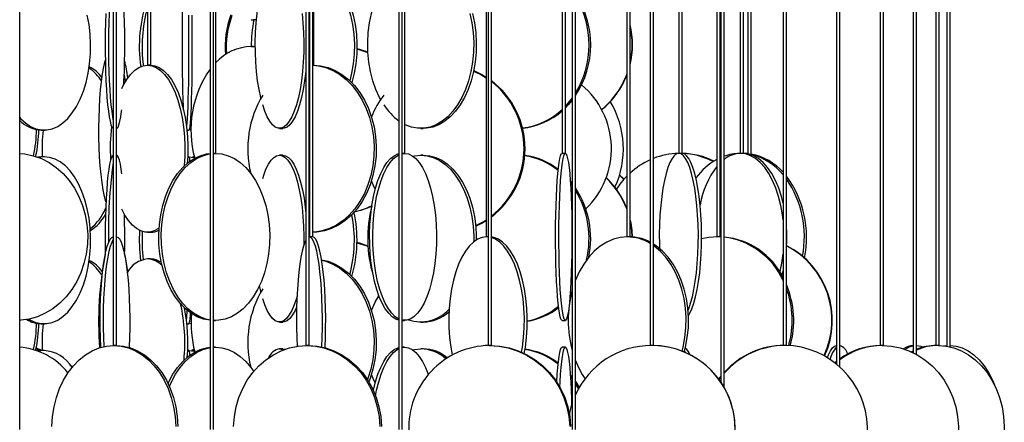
# Model space of a CAD drawing. Header units: millimetres. Extents: x 245 to 1837, y 202 to 1990.
# Tile 9 of 23: x 496 to 791, y 1297 to 1418. Entities that reach past the tile are written whole.
import ezdxf

# ---------------------------------------------------------------- set-up
doc = ezdxf.new("R2010")
doc.units = ezdxf.units.MM

msp = doc.modelspace()

# ---------------------------------------------------------------- linework, layer by layer
at = {"color": 7, "linetype": 'Continuous', "lineweight": 25}
for p, q in [((496.22, 1294.91), (496.22, 1950.11)), ((524.24, 1950.11), (524.24, 1320.11)), ((525.24, 1320.11), (525.24, 1950.11)), ((553.27, 1950.11), (553.27, 1294.91)), ((554.27, 1294.91), (554.27, 1950.11)), ((554.97, 1377.61), (554.97, 1950.11)), ((581.9, 1950.11), (581.9, 1320.11)), ((582.9, 1320.11), (582.9, 1950.11)), ((582.96, 1950.11), (582.96, 1352.61)), ((583.96, 1352.61), (583.96, 1950.11)), ((609.75, 1950.11), (609.75, 1294.91)), ((610.75, 1294.91), (610.75, 1950.11)), ((611.5, 1377.61), (611.5, 1950.11)), ((635.92, 1950.11), (635.92, 1352.61)), ((636.44, 1950.11), (636.44, 1320.11)), ((637.44, 1320.11), (637.44, 1950.11)), ((658.59, 1950.11), (658.59, 1377.61)), ((659.59, 1377.61), (659.59, 1950.11)), ((661.62, 1950.11), (661.62, 1294.91)), ((662.62, 1294.91), (662.62, 1950.11)), ((677.96, 1950.11), (677.96, 1352.61)), ((678.96, 1352.61), (678.96, 1950.11)), ((684.94, 1950.11), (684.94, 1320.11)), ((685.94, 1320.11), (685.94, 1950.11)), ((693.54, 1950.11), (693.54, 1377.61)), ((694.54, 1377.61), (694.54, 1950.11)), ((704.94, 1950.11), (704.94, 1352.61)), ((705.94, 1352.61), (705.94, 1950.11)), ((706.09, 1950.11), (706.09, 1309.21)), ((707.09, 1307.62), (707.09, 1950.11)), ((711.9, 1950.11), (711.9, 1377.61)), ((712.9, 1377.61), (712.9, 1950.11)), ((714.24, 1950.11), (714.24, 1377.46)), ((715.24, 1377.18), (715.24, 1950.11)), ((724.77, 1950.11), (724.77, 1320.11)), ((725.77, 1320.11), (725.77, 1950.11)), ((740.75, 1950.11), (740.75, 1314.58)), ((741.75, 1313.72), (741.75, 1950.11)), ((753.8, 1950.11), (753.8, 1320.11)), ((754.8, 1320.11), (754.8, 1950.11)), ((763.74, 1950.11), (763.74, 1317.96)), ((764.74, 1317.44), (764.74, 1950.11)), ((770.45, 1950.11), (770.45, 1320.11)), ((771.45, 1320.11), (771.45, 1950.11)), ((773.82, 1950.11), (773.82, 1319.9)), ((774.82, 1319.7), (774.82, 1950.11)), ((534.44, 1944.2), (534.44, 1404)), ((535.44, 1404), (535.44, 1944.2)), ((584.26, 1404), (584.26, 1944.2)), ((565.54, 1417.61), (566.24, 1417.61)), ((567.08, 1417.64), (566.24, 1417.61)), ((566.24, 1409.61), (565.54, 1409.61)), ((565.54, 1409.61), (566.75, 1409.55)), ((566.24, 1409.61), (566.75, 1409.6)), ((535.44, 1404), (534.44, 1404)), ((584.26, 1404), (583.96, 1404)), ((502.61, 1384.61), (502.7, 1384.61)), ((502.7, 1384.61), (503.53, 1384.61)), ((503.53, 1384.61), (503.61, 1384.61)), ((546.28, 1384.61), (546.87, 1384.61)), ((547.57, 1384.65), (546.79, 1384.61)), ((574.01, 1385.11), (574.97, 1385.11)), ((616.28, 1385.11), (617.05, 1385.11)), ((502.7, 1376.61), (501.51, 1376.52)), ((502.7, 1376.61), (502.61, 1376.61)), ((503.53, 1376.61), (502.7, 1376.61)), ((503.61, 1376.61), (503.53, 1376.61)), ((546.87, 1376.61), (546.51, 1376.61)), ((548.49, 1376.69), (547.98, 1376.52)), ((554.97, 1377.61), (554.27, 1377.61)), ((554.27, 1377.59), (554.85, 1377.61)), ((574.97, 1377.11), (574.01, 1377.11)), ((611.5, 1377.61), (610.75, 1377.61)), ((610.75, 1377.54), (611.46, 1377.61)), ((617.05, 1377.11), (616.28, 1377.11)), ((659.59, 1377.61), (658.59, 1377.61)), ((693.55, 1377.61), (693.54, 1377.61)), ((694.54, 1377.61), (693.55, 1377.61)), ((711.98, 1377.61), (711.9, 1377.61)), ((712.9, 1377.61), (711.98, 1377.61)), ((714.24, 1377.53), (713.05, 1377.61)), ((548.53, 1376.53), (548.33, 1376.46)), ((706.09, 1376.33), (705.94, 1376.27)), ((677.11, 1369.84), (675.8, 1371.13)), ((677.15, 1369.89), (675.81, 1371.19)), ((661.09, 1368.73), (661.62, 1368.02)), ((534.5, 1354), (535.39, 1354)), ((583.96, 1354), (584.09, 1354)), ((582.96, 1352.61), (582.9, 1352.61)), ((582.96, 1352.61), (582.96, 1352.61)), ((583.96, 1352.61), (582.96, 1352.61)), ((635.98, 1352.61), (635.92, 1352.61)), ((636.44, 1352.61), (635.98, 1352.61)), ((636.44, 1352.59), (635.98, 1352.61)), ((678.1, 1352.61), (677.96, 1352.61)), ((678.96, 1352.61), (678.1, 1352.61)), ((705.22, 1352.61), (704.94, 1352.61)), ((705.94, 1352.61), (705.22, 1352.61)), ((706.09, 1352.59), (705.22, 1352.61)), ((706.09, 1352.6), (705.67, 1352.61)), ((535.39, 1346), (534.5, 1346)), ((661.47, 1335.99), (661.01, 1335.39)), ((661.26, 1335.12), (660.96, 1334.76)), ((502.61, 1326.61), (502.7, 1326.61)), ((502.7, 1326.61), (503.53, 1326.61)), ((503.53, 1326.61), (503.61, 1326.61)), ((546.28, 1326.61), (546.87, 1326.61)), ((547.57, 1326.65), (546.79, 1326.61)), ((554.27, 1327.61), (554.85, 1327.61)), ((574.01, 1327.11), (574.97, 1327.11)), ((610.75, 1327.61), (611.46, 1327.61)), ((616.28, 1327.11), (617.05, 1327.11)), ((658.6, 1327.61), (659.59, 1327.61)), ((502.39, 1318.6), (501.09, 1319.12)), ((502.95, 1318.61), (501.14, 1319.3)), ((502.7, 1318.61), (501.51, 1318.52)), ((502.7, 1318.61), (502.61, 1318.61)), ((503.53, 1318.61), (502.7, 1318.61)), ((503.61, 1318.61), (503.53, 1318.61)), ((525.24, 1320.11), (524.24, 1320.11)), ((546.87, 1318.61), (546.51, 1318.61)), ((548.43, 1318.95), (547.68, 1318.56)), ((548.49, 1318.69), (547.98, 1318.52)), ((548.53, 1318.53), (548.33, 1318.46)), ((554.85, 1319.61), (554.27, 1319.61)), ((554.27, 1319.59), (554.85, 1319.61)), ((574.97, 1319.11), (574.01, 1319.11)), ((574.97, 1319.11), (575.68, 1318.99)), ((582.9, 1320.11), (581.9, 1320.11)), ((611.46, 1319.61), (610.75, 1319.61)), ((610.75, 1319.54), (611.46, 1319.61)), ((617.05, 1319.11), (616.28, 1319.11)), ((637.44, 1320.11), (636.44, 1320.11)), ((659.59, 1319.61), (658.6, 1319.61)), ((685.94, 1320.11), (684.94, 1320.11)), ((725.77, 1320.11), (724.77, 1320.11)), ((753.8, 1320.11), (753.8, 1320.11)), ((754.8, 1320.11), (753.8, 1320.11)), ((754.8, 1320.11), (754.8, 1320.11)), ((763.14, 1318.24), (763.74, 1318.53)), ((763.47, 1318.09), (763.74, 1318.23)), ((770.45, 1320.11), (770.45, 1320.11)), ((771.45, 1320.11), (770.45, 1320.11)), ((771.45, 1320.11), (771.45, 1320.11)), ((772.75, 1320.04), (773.82, 1320.11)), ((773.18, 1319.99), (773.82, 1320.07)), ((740.27, 1314.97), (740.75, 1315.36)), ((740.49, 1314.8), (740.75, 1315.02)), ((661.09, 1310.73), (661.62, 1310.02)), ((705.5, 1310.03), (706.09, 1310.8)), ((705.6, 1309.9), (706.09, 1310.56)), ((662.62, 1308.54), (663.48, 1307.06))]:
    msp.add_line(p, q, dxfattribs=at)
at = {"color": 7, "linetype": 'Continuous', "lineweight": 25, "flags": 128}
for points in [[(524.24, 1432.92), (524.13, 1432.35), (523.88, 1430.84), (523.65, 1429.05), (523.44, 1426.98), (523.26, 1424.68), (523.11, 1422.18), (522.98, 1419.5), (522.89, 1416.7), (522.83, 1413.8), (522.8, 1410.85), (522.81, 1407.89), (522.85, 1404.96), (522.93, 1402.1), (523.04, 1399.36), (523.18, 1396.76), (523.35, 1394.36), (523.54, 1392.17), (523.76, 1390.24), (524, 1388.58), (524.24, 1387.29)], [(527.39, 1398.29), (527.44, 1399.36), (527.55, 1402.1), (527.63, 1404.96), (527.67, 1407.89), (527.68, 1410.85), (527.65, 1413.8), (527.59, 1416.7), (527.5, 1419.5), (527.38, 1422.18), (527.22, 1424.68), (527.04, 1426.98), (526.83, 1429.05), (526.6, 1430.84), (526.36, 1432.35), (526.09, 1433.54), (525.81, 1434.41), (525.53, 1434.93), (525.24, 1435.11)], [(545.27, 1390.68), (545.23, 1391.67), (545.15, 1393.86), (545.09, 1396.26), (545.04, 1398.86), (545, 1401.6), (544.97, 1404.46), (544.95, 1407.39), (544.95, 1410.35), (544.96, 1413.3), (544.98, 1416.2), (545.01, 1419), (545.06, 1421.68), (545.12, 1424.18), (545.19, 1426.48), (545.27, 1428.55), (545.36, 1430.34), (545.45, 1431.85), (545.55, 1433.04), (545.66, 1433.91), (545.77, 1434.43), (545.88, 1434.61)], [(568.42, 1394.15), (568.37, 1394.36), (567.87, 1396.76), (567.45, 1399.36), (567.13, 1402.1), (566.9, 1404.96), (566.78, 1407.89), (566.75, 1410.85), (566.83, 1413.8), (567, 1416.7), (567.28, 1419.5), (567.65, 1422.18), (568.11, 1424.68), (568.65, 1426.98), (569.27, 1429.05), (569.95, 1430.84), (570.7, 1432.35), (571.48, 1433.54), (572.31, 1434.41), (573.15, 1434.93), (574.01, 1435.11)], [(584.26, 1434.28), (585.39, 1433.91), (587.14, 1433.04), (588.82, 1431.85), (590.39, 1430.34), (591.85, 1428.55), (593.16, 1426.48), (594.31, 1424.18), (595.29, 1421.68), (596.07, 1419), (596.66, 1416.2), (597.04, 1413.3), (597.2, 1410.35), (597.14, 1407.39), (596.87, 1404.46), (596.39, 1401.6), (595.7, 1398.86), (595.67, 1398.74)], [(584.26, 1434.04), (584.61, 1433.91), (586.36, 1433.04), (588.03, 1431.85), (589.61, 1430.34), (591.06, 1428.55), (592.37, 1426.48), (593.52, 1424.18), (594.5, 1421.68), (595.29, 1419), (595.87, 1416.2), (596.25, 1413.3), (596.41, 1410.35), (596.36, 1407.39), (596.09, 1404.46), (595.6, 1401.6), (595.06, 1399.35)], [(604.29, 1393.74), (603.96, 1394.36), (602.86, 1396.76), (601.96, 1399.36), (601.25, 1402.1), (600.75, 1404.96), (600.48, 1407.89), (600.42, 1410.85), (600.59, 1413.8), (600.97, 1416.7), (601.58, 1419.5), (602.39, 1422.18), (603.39, 1424.68), (604.57, 1426.98), (605.92, 1429.05), (607.42, 1430.84), (609.04, 1432.35), (609.67, 1432.84)], [(496.22, 1388.32), (496.44, 1388.08), (497.91, 1386.73), (499.46, 1385.7), (501.06, 1385), (502.7, 1384.65), (504.35, 1384.65), (505.99, 1385), (507.6, 1385.7), (509.14, 1386.73), (510.61, 1388.08), (511.98, 1389.74), (513.23, 1391.67), (514.35, 1393.86), (515.31, 1396.26), (516.11, 1398.86), (516.73, 1401.6), (517.16, 1404.46), (517.41, 1407.39), (517.45, 1410.35), (517.31, 1413.3), (516.97, 1416.2), (516.44, 1419)], [(521.99, 1419.5), (521.89, 1416.7), (521.83, 1413.8), (521.81, 1410.85), (521.82, 1407.89), (521.86, 1404.96), (521.94, 1402.1), (522.04, 1399.36), (522.18, 1396.76), (522.35, 1394.36), (522.55, 1392.17), (522.77, 1390.24), (523.01, 1388.58), (523.26, 1387.23), (523.53, 1386.2), (523.81, 1385.5), (524.1, 1385.15), (524.25, 1385.11)], [(546.74, 1419), (546.77, 1416.2), (546.79, 1413.3), (546.8, 1410.35), (546.8, 1407.39), (546.78, 1404.46), (546.76, 1401.6), (546.71, 1398.86), (546.66, 1396.26), (546.6, 1393.86), (546.52, 1391.67), (546.44, 1389.74), (546.35, 1388.08), (546.25, 1386.73), (546.15, 1385.73)], [(547.74, 1419), (547.77, 1416.2), (547.79, 1413.3), (547.8, 1410.35), (547.8, 1407.39), (547.78, 1404.46), (547.76, 1401.6), (547.71, 1398.86), (547.66, 1396.26), (547.6, 1393.86), (547.52, 1391.67), (547.44, 1389.74), (547.35, 1388.08), (547.25, 1386.73), (547.15, 1385.7), (547.04, 1385), (546.93, 1384.65), (546.87, 1384.61)], [(580.75, 1419.5), (581.02, 1416.7), (581.2, 1413.8), (581.28, 1410.85), (581.25, 1407.89), (581.13, 1404.96), (580.9, 1402.1), (580.58, 1399.36), (580.16, 1396.76), (579.66, 1394.36), (579.08, 1392.17), (578.42, 1390.24), (577.71, 1388.58), (576.94, 1387.23), (576.14, 1386.2), (575.3, 1385.5), (574.44, 1385.15), (573.58, 1385.15), (572.73, 1385.5), (571.89, 1386.2), (571.08, 1387.23), (570.32, 1388.58), (569.6, 1390.24), (568.97, 1392.1)], [(630.99, 1419.5), (631.59, 1416.7), (631.98, 1413.8), (632.14, 1410.85), (632.09, 1407.89), (631.81, 1404.96), (631.31, 1402.1), (630.61, 1399.36), (629.7, 1396.76), (628.6, 1394.36), (627.33, 1392.17), (625.91, 1390.24), (624.35, 1388.58), (622.68, 1387.23), (620.92, 1386.2), (619.09, 1385.5), (617.22, 1385.15), (615.34, 1385.15), (613.47, 1385.5), (611.65, 1386.2), (611.5, 1386.27)], [(631.76, 1419.5), (632.36, 1416.7), (632.75, 1413.8), (632.92, 1410.85), (632.86, 1407.89), (632.58, 1404.96), (632.09, 1402.1), (631.38, 1399.36), (630.47, 1396.76), (629.38, 1394.36), (628.11, 1392.17), (626.68, 1390.24), (625.12, 1388.58), (623.45, 1387.23), (621.69, 1386.2), (619.86, 1385.5), (617.99, 1385.15), (617.05, 1385.11)], [(597.2, 1408.88), (599.87, 1408.04), (600.48, 1407.8)], [(522.05, 1363.07), (522.05, 1363.08), (521.63, 1364.74), (521.24, 1366.67), (520.89, 1368.86), (520.59, 1371.26), (520.35, 1373.86), (520.15, 1376.6), (520.02, 1379.46), (519.94, 1382.39), (519.93, 1385.35), (519.97, 1388.3), (520.08, 1391.2), (520.24, 1394), (520.46, 1396.68), (520.74, 1399.18), (521.06, 1401.48), (521.43, 1403.55), (521.83, 1405.34), (521.85, 1405.41)], [(526.78, 1397.07), (527.2, 1397.93), (528.25, 1399.73), (529.39, 1401.24), (530.61, 1402.43), (531.87, 1403.3), (533.17, 1403.82), (534.5, 1404)], [(534.5, 1404), (535.82, 1403.82), (537.12, 1403.3), (538.39, 1402.43), (539.6, 1401.24), (540.74, 1399.73), (541.79, 1397.93), (542.74, 1395.87), (543.57, 1393.57), (544.28, 1391.07), (544.85, 1388.39), (545.27, 1385.58), (545.55, 1382.69), (545.66, 1379.74), (545.63, 1376.78), (545.43, 1373.85), (545.42, 1373.75)], [(535.39, 1404), (536.71, 1403.82), (538.02, 1403.3), (539.28, 1402.43), (540.49, 1401.24), (541.63, 1399.73), (542.69, 1397.93), (543.64, 1395.87), (544.47, 1393.57), (545.18, 1391.07), (545.75, 1388.39), (546.17, 1385.58), (546.44, 1382.69), (546.56, 1379.74), (546.52, 1376.78), (546.39, 1374.62)], [(583.96, 1403.99), (585.67, 1403.82), (587.87, 1403.3), (590.01, 1402.43), (592.06, 1401.24), (593.98, 1399.73), (595.76, 1397.93), (597.37, 1395.87), (598.78, 1393.57), (599.97, 1391.07), (600.93, 1388.39), (601.65, 1385.58), (602.11, 1382.69), (602.31, 1379.74), (602.24, 1376.78), (601.91, 1373.85), (601.32, 1370.99), (600.48, 1368.24), (599.4, 1365.65), (598.1, 1363.24), (596.59, 1361.06), (594.89, 1359.12), (593.04, 1357.47), (591.05, 1356.12), (588.95, 1355.09), (586.77, 1354.39), (584.55, 1354.04), (583.96, 1354)], [(584.09, 1404), (586.32, 1403.82), (588.53, 1403.3), (590.66, 1402.43), (592.71, 1401.24), (594.64, 1399.73), (596.42, 1397.93), (598.02, 1395.87), (599.43, 1393.57), (600.63, 1391.07), (601.59, 1388.39), (602.3, 1385.58), (602.76, 1382.69), (602.96, 1379.74), (602.9, 1376.78), (602.57, 1373.85), (601.98, 1370.99), (601.14, 1368.24), (600.06, 1365.65), (598.75, 1363.24), (597.24, 1361.06), (595.55, 1359.12), (593.69, 1357.47), (591.7, 1356.12), (589.6, 1355.09), (587.43, 1354.39), (585.21, 1354.04), (584.09, 1354)], [(527.51, 1401.03), (527.77, 1399.18), (527.79, 1398.99)], [(581.9, 1402.54), (581.86, 1402.1), (581.53, 1399.36), (581.12, 1396.76), (580.61, 1394.36), (580.03, 1392.17), (579.38, 1390.24), (578.67, 1388.58), (577.9, 1387.23), (577.09, 1386.2), (576.26, 1385.5), (575.4, 1385.15), (574.97, 1385.11)], [(632.12, 1402.26), (634.27, 1401.24), (635.92, 1400.25)], [(632.14, 1402.38), (634.58, 1401.24), (635.92, 1400.45)], [(661.62, 1394.2), (659.97, 1392.17), (659.59, 1391.76)], [(661.62, 1393.57), (660.44, 1392.17), (659.59, 1391.28)], [(525.24, 1385.11), (525.39, 1385.15), (525.67, 1385.5), (525.95, 1386.2), (526.23, 1387.23), (526.48, 1388.58), (526.72, 1390.24), (526.78, 1390.69)], [(496.22, 1377.58), (497.8, 1377.43), (500.29, 1376.91), (502.7, 1376.04), (505.01, 1374.85), (507.19, 1373.34), (509.2, 1371.55), (511.01, 1369.48), (512.6, 1367.18), (513.95, 1364.68), (515.03, 1362), (515.84, 1359.2), (516.36, 1356.3), (516.59, 1353.35), (516.51, 1350.39), (516.14, 1347.46), (515.47, 1344.6), (514.52, 1341.86), (513.31, 1339.26), (511.83, 1336.86), (510.13, 1334.67), (508.22, 1332.74), (506.12, 1331.08), (503.87, 1329.73), (501.51, 1328.7), (499.05, 1328), (496.55, 1327.65), (496.22, 1327.63)], [(498.97, 1327.99), (499.46, 1327.7), (501.06, 1327), (502.7, 1326.65), (504.35, 1326.65), (505.99, 1327), (507.6, 1327.7), (509.14, 1328.73), (510.61, 1330.08), (511.98, 1331.74), (513.23, 1333.67), (514.35, 1335.86), (515.31, 1338.26), (516.11, 1340.86), (516.73, 1343.6), (517.16, 1346.46), (517.41, 1349.39), (517.45, 1352.35), (517.31, 1355.3), (516.97, 1358.2), (516.44, 1361), (515.73, 1363.68), (514.85, 1366.18), (513.81, 1368.48), (512.62, 1370.55), (511.31, 1372.34), (509.89, 1373.85), (508.38, 1375.04), (506.8, 1375.91), (505.18, 1376.43), (503.53, 1376.61), (503.53, 1376.61)], [(503.53, 1376.61), (501.88, 1376.43), (501.79, 1376.41)], [(524.25, 1377.11), (523.96, 1376.93), (523.67, 1376.41), (523.4, 1375.54), (523.13, 1374.35), (522.88, 1372.84), (522.65, 1371.05), (522.45, 1368.98), (522.26, 1366.68), (522.11, 1364.18), (521.99, 1361.5), (521.89, 1358.7), (521.83, 1355.8), (521.81, 1352.85), (521.82, 1349.89), (521.85, 1347.41)], [(526.78, 1371.52), (526.6, 1372.84), (526.36, 1374.35), (526.09, 1375.54), (525.81, 1376.41), (525.53, 1376.93), (525.24, 1377.11)], [(553.27, 1327.64), (553.12, 1327.65), (551.21, 1328), (549.35, 1328.7), (547.54, 1329.73), (545.83, 1331.08), (544.24, 1332.74), (542.78, 1334.67), (541.48, 1336.86), (540.36, 1339.26), (539.43, 1341.86), (538.71, 1344.6), (538.2, 1347.46), (537.92, 1350.39), (537.86, 1353.35), (538.03, 1356.3), (538.43, 1359.2), (539.04, 1362), (539.87, 1364.68), (540.9, 1367.18), (542.11, 1369.48), (543.49, 1371.55), (545.02, 1373.34), (546.67, 1374.85), (548.43, 1376.04), (550.27, 1376.91), (552.17, 1377.43), (553.27, 1377.58)], [(553.27, 1327.73), (551.98, 1328), (550.11, 1328.7), (548.3, 1329.73), (546.59, 1331.08), (545, 1332.74), (543.54, 1334.67), (542.24, 1336.86), (541.12, 1339.26), (540.19, 1341.86), (539.47, 1344.6), (538.96, 1347.46), (538.68, 1350.39), (538.62, 1353.35), (538.79, 1356.3), (539.19, 1359.2), (539.8, 1362), (540.63, 1364.68), (541.66, 1367.18), (542.87, 1369.48), (544.25, 1371.55), (545.78, 1373.34), (547.43, 1374.85), (549.19, 1376.04), (551.03, 1376.91), (552.93, 1377.43), (553.27, 1377.49)], [(546.79, 1376.61), (548.44, 1376.43), (548.56, 1376.41)], [(554.85, 1377.61), (556.77, 1377.43), (558.66, 1376.91), (560.5, 1376.04), (562.26, 1374.85), (563.91, 1373.34), (565.44, 1371.55), (566.82, 1369.48), (568.04, 1367.18), (569.06, 1364.68), (569.89, 1362), (570.5, 1359.2), (570.9, 1356.3), (571.07, 1353.35), (571.01, 1350.39), (570.73, 1347.46), (570.22, 1344.6), (569.5, 1341.86), (568.57, 1339.26), (567.45, 1336.86), (566.15, 1334.67), (564.7, 1332.74), (563.1, 1331.08), (561.39, 1329.73), (559.59, 1328.7), (557.72, 1328), (555.81, 1327.65), (554.27, 1327.62)], [(568.97, 1370.12), (569.27, 1371.05), (569.95, 1372.84), (570.7, 1374.35), (571.48, 1375.54), (572.31, 1376.41), (573.15, 1376.93), (574.01, 1377.11)], [(574.01, 1377.11), (574.87, 1376.93), (575.72, 1376.41), (576.54, 1375.54), (577.33, 1374.35), (578.07, 1372.84), (578.76, 1371.05), (579.38, 1368.98), (579.92, 1366.68), (580.38, 1364.18), (580.75, 1361.5), (581.02, 1358.7), (581.2, 1355.8), (581.28, 1352.85), (581.26, 1350.07)], [(574.97, 1377.11), (575.83, 1376.93), (576.68, 1376.41), (577.5, 1375.54), (578.29, 1374.35), (579.03, 1372.84), (579.72, 1371.05), (580.33, 1368.98), (580.88, 1366.68), (581.34, 1364.18), (581.71, 1361.5), (581.9, 1359.67)], [(609.75, 1327.69), (608.85, 1328), (607.75, 1328.7), (606.69, 1329.73), (605.68, 1331.08), (604.74, 1332.74), (603.88, 1334.67), (603.11, 1336.86), (602.45, 1339.26), (601.91, 1341.86), (601.48, 1344.6), (601.18, 1347.46), (601.02, 1350.39), (600.98, 1353.35), (601.08, 1356.3), (601.32, 1359.2), (601.68, 1362), (602.17, 1364.68), (602.77, 1367.18), (603.48, 1369.48), (604.3, 1371.55), (605.2, 1373.34), (606.17, 1374.85), (607.21, 1376.04), (608.29, 1376.91), (609.41, 1377.43), (609.75, 1377.52)], [(609.75, 1328.01), (608.67, 1328.7), (607.61, 1329.73), (606.6, 1331.08), (605.66, 1332.74), (604.8, 1334.67), (604.04, 1336.86), (603.38, 1339.26), (602.83, 1341.86), (602.41, 1344.6), (602.11, 1347.46), (601.94, 1350.39), (601.91, 1353.35), (602.01, 1356.3), (602.24, 1359.2), (602.6, 1362), (603.09, 1364.68), (603.7, 1367.18), (604.41, 1369.48), (605.22, 1371.55), (606.12, 1373.34), (607.1, 1374.85), (608.13, 1376.04), (609.22, 1376.91), (609.75, 1377.2)], [(611.46, 1377.61), (612.6, 1377.43), (613.71, 1376.91), (614.79, 1376.04), (615.83, 1374.85), (616.81, 1373.34), (617.71, 1371.55), (618.52, 1369.48), (619.23, 1367.18), (619.84, 1364.68), (620.33, 1362), (620.69, 1359.2), (620.92, 1356.3), (621.02, 1353.35), (620.99, 1350.39), (620.82, 1347.46), (620.52, 1344.6), (620.1, 1341.86), (619.55, 1339.26), (618.89, 1336.86), (618.12, 1334.67), (617.27, 1332.74), (616.33, 1331.08), (615.32, 1329.73), (614.26, 1328.7), (613.16, 1328), (612.03, 1327.65), (610.9, 1327.65), (610.75, 1327.68)], [(613.85, 1376.81), (614.4, 1376.93), (616.28, 1377.11)], [(616.28, 1377.11), (618.16, 1376.93), (620.01, 1376.41), (621.81, 1375.54), (623.53, 1374.35), (625.15, 1372.84), (626.64, 1371.05), (627.99, 1368.98), (629.17, 1366.68), (630.18, 1364.18), (630.99, 1361.5), (631.59, 1358.7), (631.98, 1355.8), (632.14, 1352.85), (632.14, 1351.13)], [(617.05, 1377.11), (618.93, 1376.93), (620.78, 1376.41), (622.58, 1375.54), (624.3, 1374.35), (625.92, 1372.84), (627.41, 1371.05), (628.76, 1368.98), (629.95, 1366.68), (630.95, 1364.18), (631.76, 1361.5), (632.36, 1358.7), (632.75, 1355.8), (632.92, 1352.85), (632.92, 1351.68)], [(658.6, 1327.61), (658.48, 1327.65), (658.25, 1328), (658.02, 1328.7), (657.81, 1329.73), (657.6, 1331.08), (657.41, 1332.74), (657.23, 1334.67), (657.08, 1336.86), (656.94, 1339.26), (656.83, 1341.86), (656.74, 1344.6), (656.68, 1347.46), (656.65, 1350.39), (656.64, 1353.35), (656.66, 1356.3), (656.71, 1359.2), (656.78, 1362), (656.88, 1364.68), (657.01, 1367.18), (657.15, 1369.48), (657.32, 1371.55), (657.5, 1373.34), (657.7, 1374.85), (657.91, 1376.04), (658.14, 1376.91), (658.36, 1377.43), (658.6, 1377.61), (658.6, 1377.61)], [(659.59, 1377.61), (659.82, 1377.43), (660.05, 1376.91), (660.27, 1376.04), (660.49, 1374.85), (660.69, 1373.34), (660.87, 1371.55), (661.04, 1369.48), (661.18, 1367.18), (661.31, 1364.68), (661.41, 1362), (661.48, 1359.2), (661.53, 1356.3), (661.55, 1353.35), (661.54, 1350.39), (661.51, 1347.46), (661.45, 1344.6), (661.36, 1341.86), (661.25, 1339.26), (661.11, 1336.86), (660.96, 1334.67), (660.78, 1332.74), (660.59, 1331.08), (660.38, 1329.73), (660.16, 1328.7), (659.94, 1328), (659.71, 1327.65), (659.48, 1327.65), (659.25, 1328), (659.02, 1328.7), (658.8, 1329.73), (658.6, 1331.08), (658.41, 1332.74), (658.23, 1334.67), (658.07, 1336.86), (657.94, 1339.26), (657.83, 1341.86), (657.74, 1344.6), (657.68, 1347.46), (657.64, 1350.39), (657.64, 1353.35), (657.66, 1356.3), (657.71, 1359.2), (657.78, 1362), (657.88, 1364.68), (658, 1367.18), (658.15, 1369.48), (658.32, 1371.55), (658.5, 1373.34), (658.7, 1374.85), (658.91, 1376.04), (659.13, 1376.91), (659.36, 1377.43), (659.59, 1377.61)], [(693.55, 1377.61), (692.86, 1377.43), (692.18, 1376.91), (691.52, 1376.04), (690.88, 1374.85), (690.29, 1373.34), (689.74, 1371.55), (689.24, 1369.48), (688.8, 1367.18), (688.43, 1364.68), (688.14, 1362), (687.91, 1359.2), (687.77, 1356.3), (687.71, 1353.35), (687.73, 1350.39), (687.76, 1349.16)], [(696.34, 1330.64), (696.52, 1331.08), (697.09, 1332.74), (697.62, 1334.67), (698.09, 1336.86), (698.49, 1339.26), (698.82, 1341.86), (699.08, 1344.6), (699.27, 1347.46), (699.37, 1350.39), (699.39, 1353.35), (699.33, 1356.3), (699.18, 1359.2), (698.96, 1362), (698.66, 1364.68), (698.3, 1367.18), (697.86, 1369.48), (697.36, 1371.55), (696.81, 1373.34), (696.22, 1374.85), (695.58, 1376.04), (694.92, 1376.91), (694.24, 1377.43), (693.55, 1377.61)], [(696.44, 1329), (696.88, 1329.73), (697.49, 1331.08), (698.07, 1332.74), (698.59, 1334.67), (699.06, 1336.86), (699.46, 1339.26), (699.79, 1341.86), (700.06, 1344.6), (700.24, 1347.46), (700.34, 1350.39), (700.36, 1353.35), (700.3, 1356.3), (700.16, 1359.2), (699.93, 1362), (699.64, 1364.68), (699.27, 1367.18), (698.83, 1369.48), (698.33, 1371.55), (697.78, 1373.34), (697.19, 1374.85), (696.56, 1376.04), (695.89, 1376.91), (695.21, 1377.43), (694.52, 1377.61)], [(724.77, 1357.67), (724.58, 1359.2), (724.09, 1362), (723.42, 1364.68), (722.6, 1367.18), (721.62, 1369.48), (720.51, 1371.55), (719.28, 1373.34), (717.95, 1374.85), (716.53, 1376.04), (715.05, 1376.91), (713.52, 1377.43), (711.98, 1377.61)], [(724.77, 1362.75), (724.27, 1364.68), (723.45, 1367.18), (722.47, 1369.48), (721.36, 1371.55), (720.13, 1373.34), (718.8, 1374.85), (717.38, 1376.04), (715.9, 1376.91), (714.38, 1377.43), (712.83, 1377.61)], [(706.09, 1374.92), (706.01, 1374.85), (705.94, 1374.78)], [(602.69, 1366.89), (602.03, 1368.24), (601.53, 1369.42)], [(661.04, 1369.36), (661.36, 1368.98), (661.62, 1368.65)], [(537.94, 1355.21), (537.76, 1355.09), (536.47, 1354.39), (535.16, 1354.04), (533.83, 1354.04), (532.52, 1354.39), (531.23, 1355.09), (529.99, 1356.12), (528.81, 1357.47), (527.72, 1359.12), (526.78, 1360.92)], [(520.52, 1319.55), (520.52, 1319.6), (520.4, 1322.46), (520.33, 1325.39), (520.31, 1328.35), (520.35, 1331.3), (520.45, 1334.2), (520.6, 1337), (520.8, 1339.68), (521.05, 1342.18), (521.34, 1344.48), (521.68, 1346.55), (522.05, 1348.34), (522.45, 1349.85), (522.88, 1351.04), (523.32, 1351.91), (523.78, 1352.43), (524.25, 1352.61)], [(521.5, 1319.8), (521.38, 1322.46), (521.31, 1325.39), (521.3, 1328.35), (521.34, 1331.3), (521.44, 1334.2), (521.59, 1337), (521.79, 1339.68), (522.04, 1342.18), (522.33, 1344.48), (522.67, 1346.55), (523.04, 1348.34), (523.44, 1349.85), (523.87, 1351.04), (524.24, 1351.8)], [(525.24, 1352.61), (525.7, 1352.43), (526.16, 1351.91), (526.61, 1351.04), (527.04, 1349.85), (527.44, 1348.34), (527.81, 1346.55), (528.14, 1344.48), (528.44, 1342.18), (528.69, 1339.68), (528.89, 1337), (529.04, 1334.2), (529.13, 1331.3), (529.18, 1328.35), (529.16, 1325.39), (529.09, 1322.46), (528.97, 1319.6), (528.97, 1319.55)], [(581.9, 1351.65), (581.61, 1351.04), (581.19, 1349.85), (580.79, 1348.34), (580.43, 1346.55), (580.1, 1344.48), (579.81, 1342.18), (579.56, 1339.68), (579.37, 1337), (579.22, 1334.2), (579.12, 1331.3), (579.08, 1328.35), (579.1, 1325.39), (579.16, 1322.46), (579.27, 1319.89)], [(586.65, 1319.69), (586.76, 1322.46), (586.83, 1325.39), (586.84, 1328.35), (586.8, 1331.3), (586.71, 1334.2), (586.56, 1337), (586.36, 1339.68), (586.12, 1342.18), (585.83, 1344.48), (585.5, 1346.55), (585.13, 1348.34), (584.74, 1349.85), (584.31, 1351.04), (583.88, 1351.91), (583.42, 1352.43), (582.96, 1352.61)], [(587.62, 1319.45), (587.63, 1319.6), (587.75, 1322.46), (587.82, 1325.39), (587.83, 1328.35), (587.79, 1331.3), (587.7, 1334.2), (587.55, 1337), (587.35, 1339.68), (587.11, 1342.18), (586.82, 1344.48), (586.49, 1346.55), (586.12, 1348.34), (585.72, 1349.85), (585.3, 1351.04), (584.86, 1351.91), (584.41, 1352.43), (583.95, 1352.61)], [(597.2, 1350.88), (599.87, 1350.04), (600.48, 1349.8)], [(635.98, 1352.61), (634.64, 1352.43), (633.32, 1351.91), (632.03, 1351.04), (630.81, 1349.85), (629.65, 1348.34), (628.58, 1346.55), (627.62, 1344.48), (626.78, 1342.18), (626.06, 1339.68), (625.48, 1337), (625.05, 1334.2), (624.78, 1331.3), (624.66, 1328.35), (624.7, 1325.39), (624.9, 1322.46), (625.25, 1319.6), (625.67, 1317.27)], [(647.26, 1317.66), (647.6, 1319.6), (647.95, 1322.46), (648.15, 1325.39), (648.19, 1328.35), (648.07, 1331.3), (647.79, 1334.2), (647.36, 1337), (646.79, 1339.68), (646.07, 1342.18), (645.22, 1344.48), (644.26, 1346.55), (643.19, 1348.34), (642.04, 1349.85), (640.81, 1351.04), (639.53, 1351.91), (638.21, 1352.43), (637.44, 1352.58)], [(646.46, 1318.14), (646.7, 1319.6), (647.06, 1322.46), (647.26, 1325.39), (647.3, 1328.35), (647.18, 1331.3), (646.9, 1334.2), (646.47, 1337), (645.89, 1339.68), (645.18, 1342.18), (644.33, 1344.48), (643.37, 1346.55), (642.3, 1348.34), (641.15, 1349.85), (639.92, 1351.04), (638.64, 1351.91), (637.44, 1352.4)], [(678.1, 1352.61), (676.01, 1352.43), (673.96, 1351.91), (671.95, 1351.04), (670.04, 1349.85), (668.24, 1348.34), (666.58, 1346.55), (665.08, 1344.48), (663.76, 1342.18), (662.64, 1339.68), (662.62, 1339.63)], [(695.16, 1318.15), (695.54, 1319.6), (696.09, 1322.46), (696.4, 1325.39), (696.46, 1328.35), (696.27, 1331.3), (695.84, 1334.2), (695.17, 1337), (694.27, 1339.68), (693.16, 1342.18), (691.84, 1344.48), (690.34, 1346.55), (688.68, 1348.34), (686.87, 1349.85), (685.94, 1350.48)], [(705.22, 1352.61), (702.58, 1352.43), (700.36, 1352.01)], [(694.52, 1318.41), (694.83, 1319.6), (695.38, 1322.46), (695.69, 1325.39), (695.75, 1328.35), (695.57, 1331.3), (695.14, 1334.2), (694.47, 1337), (693.57, 1339.68), (692.45, 1342.18), (691.13, 1344.48), (689.63, 1346.55), (687.97, 1348.34), (686.17, 1349.85), (685.94, 1350.01)], [(586.62, 1345.77), (588.53, 1345.3), (590.66, 1344.43), (592.71, 1343.24), (594.64, 1341.73), (596.42, 1339.93), (598.02, 1337.87), (599.43, 1335.57), (600.63, 1333.07), (601.59, 1330.39), (602.3, 1327.58), (602.76, 1324.69), (602.96, 1321.74), (602.9, 1318.78), (602.57, 1315.85), (601.98, 1312.99), (601.14, 1310.24), (600.73, 1309.19)], [(586.64, 1345.63), (587.87, 1345.3), (590.01, 1344.43), (592.06, 1343.24), (593.98, 1341.73), (595.76, 1339.93), (597.37, 1337.87), (598.78, 1335.57), (599.97, 1333.07), (600.93, 1330.39), (601.65, 1327.58), (602.11, 1324.69), (602.31, 1321.74), (602.24, 1318.78), (601.91, 1315.85), (601.32, 1312.99), (600.48, 1310.24), (600.33, 1309.84)], [(724.43, 1341.08), (724.63, 1341.86), (724.77, 1342.47)], [(568.42, 1336.15), (568.37, 1336.36), (568, 1338.09)], [(579.24, 1334.74), (579.08, 1334.17), (578.42, 1332.24), (577.71, 1330.58), (576.94, 1329.23), (576.14, 1328.2), (575.3, 1327.5), (574.44, 1327.15), (573.58, 1327.15), (572.73, 1327.5), (571.89, 1328.2), (571.08, 1329.23), (570.32, 1330.58), (569.6, 1332.24), (568.97, 1334.1)], [(601.53, 1330.57), (602.67, 1333.07), (603.77, 1334.96)], [(579.13, 1331.61), (578.67, 1330.58), (577.9, 1329.23), (577.09, 1328.2), (576.26, 1327.5), (575.4, 1327.15), (574.97, 1327.11)], [(503.53, 1318.61), (501.88, 1318.43), (501.79, 1318.41)], [(505.89, 1295.85), (506.08, 1298.8), (506.54, 1301.7), (507.24, 1304.5), (508.18, 1307.18), (509.35, 1309.68), (510.74, 1311.98), (512.31, 1314.05), (514.06, 1315.84), (515.95, 1317.35), (517.96, 1318.54), (520.06, 1319.41), (522.22, 1319.93), (524.41, 1320.11)], [(524.41, 1320.11), (526.6, 1319.93), (528.76, 1319.41), (530.86, 1318.54), (532.87, 1317.35), (534.76, 1315.84), (536.5, 1314.05), (538.08, 1311.98), (539.46, 1309.68), (540.63, 1307.18), (541.58, 1304.5), (542.28, 1301.7), (542.73, 1298.8), (542.93, 1295.85)], [(525.08, 1320.11), (527.27, 1319.93), (529.43, 1319.41), (531.53, 1318.54), (533.54, 1317.35), (535.43, 1315.84), (537.18, 1314.05), (538.75, 1311.98), (540.13, 1309.68), (541.31, 1307.18), (542.25, 1304.5), (542.95, 1301.7), (543.4, 1298.8), (543.6, 1295.85)], [(540.66, 1308.65), (540.9, 1309.18), (542.11, 1311.48), (543.49, 1313.55), (545.02, 1315.34), (546.67, 1316.85), (548.43, 1318.04), (550.27, 1318.91), (552.17, 1319.43), (553.27, 1319.58)], [(541.05, 1307.78), (541.66, 1309.18), (542.87, 1311.48), (544.25, 1313.55), (545.78, 1315.34), (547.43, 1316.85), (549.19, 1318.04), (551.03, 1318.91), (552.93, 1319.43), (553.27, 1319.49)], [(546.79, 1318.61), (548.44, 1318.43), (548.56, 1318.41)], [(554.85, 1319.61), (556.77, 1319.43), (558.66, 1318.91), (560.5, 1318.04), (562.26, 1316.85), (563.91, 1315.34), (565.44, 1313.55), (566.29, 1312.34)], [(560.27, 1295.85), (560.5, 1298.8), (561.03, 1301.7), (561.86, 1304.5), (562.98, 1307.18), (564.36, 1309.68), (566, 1311.98), (567.86, 1314.05), (569.92, 1315.84), (572.16, 1317.35), (574.53, 1318.54), (577.01, 1319.41), (579.57, 1319.93), (582.16, 1320.11)], [(574.01, 1319.11), (574.87, 1318.93), (575.16, 1318.8)], [(582.16, 1320.11), (584.75, 1319.93), (587.3, 1319.41), (589.78, 1318.54), (592.16, 1317.35), (594.39, 1315.84), (596.45, 1314.05), (598.31, 1311.98), (599.95, 1309.68), (601.33, 1307.18), (602.45, 1304.5), (603.28, 1301.7), (603.82, 1298.8), (604.05, 1295.85)], [(582.64, 1320.11), (585.23, 1319.93), (587.78, 1319.41), (590.26, 1318.54), (592.64, 1317.35), (594.87, 1315.84), (596.94, 1314.05), (598.8, 1311.98), (600.43, 1309.68), (601.82, 1307.18), (602.93, 1304.5), (603.76, 1301.7), (604.3, 1298.8), (604.53, 1295.85)], [(602.13, 1306.51), (602.17, 1306.68), (602.77, 1309.18), (603.48, 1311.48), (604.3, 1313.55), (605.2, 1315.34), (606.17, 1316.85), (607.21, 1318.04), (608.29, 1318.91), (609.41, 1319.43), (609.75, 1319.52)], [(602.76, 1304.97), (603.09, 1306.68), (603.7, 1309.18), (604.41, 1311.48), (605.22, 1313.55), (606.12, 1315.34), (607.1, 1316.85), (608.13, 1318.04), (609.22, 1318.91), (609.75, 1319.2)], [(611.46, 1319.61), (612.6, 1319.43), (613.71, 1318.91), (614.79, 1318.04), (615.83, 1316.85), (616.81, 1315.34), (617.71, 1313.55), (618.52, 1311.48), (618.55, 1311.41)], [(613.85, 1318.81), (614.4, 1318.93), (616.28, 1319.11)], [(636.81, 1320.11), (639.66, 1319.93), (642.47, 1319.41), (645.2, 1318.54), (647.81, 1317.35), (650.27, 1315.84), (652.54, 1314.05), (654.58, 1311.98), (656.38, 1309.68), (657.91, 1307.18), (659.13, 1304.5), (660.05, 1301.7), (660.64, 1298.8), (660.89, 1295.85)], [(637.08, 1320.11), (639.93, 1319.93), (642.74, 1319.41), (645.47, 1318.54), (648.08, 1317.35), (650.54, 1315.84), (652.8, 1314.05), (654.85, 1311.98), (656.65, 1309.68), (658.17, 1307.18), (659.4, 1304.5), (660.32, 1301.7), (660.9, 1298.8), (661.16, 1295.85)], [(657, 1309.16), (657.01, 1309.18), (657.15, 1311.48), (657.32, 1313.55), (657.5, 1315.34), (657.7, 1316.85), (657.91, 1318.04), (658.14, 1318.91), (658.36, 1319.43), (658.6, 1319.61)], [(657.92, 1307.64), (658, 1309.18), (658.15, 1311.48), (658.32, 1313.55), (658.5, 1315.34), (658.7, 1316.85), (658.91, 1318.04), (659.13, 1318.91), (659.36, 1319.43), (659.59, 1319.61)], [(659.59, 1319.61), (659.82, 1319.43), (660.05, 1318.91), (660.27, 1318.04), (660.49, 1316.85), (660.69, 1315.34), (660.87, 1313.55), (661.04, 1311.48), (661.18, 1309.18), (661.31, 1306.68), (661.41, 1304), (661.46, 1302.17)], [(695.65, 1317.93), (695.58, 1318.04), (695.26, 1318.51)], [(738.04, 1316.52), (738.35, 1317.35), (738.93, 1318.54), (739.52, 1319.41), (740.14, 1319.93), (740.76, 1320.11)], [(754.51, 1320.11), (757.2, 1319.93), (759.85, 1319.41), (762.43, 1318.54), (764.89, 1317.35), (767.21, 1315.84), (769.36, 1314.05), (771.29, 1311.98), (772.99, 1309.68), (774.43, 1307.18), (775.59, 1304.5), (776.45, 1301.7), (777.01, 1298.8), (777.25, 1295.85), (777.17, 1292.89), (776.77, 1289.96), (776.06, 1287.1), (775.04, 1284.36), (773.74, 1281.76), (772.17, 1279.36), (770.35, 1277.17), (768.31, 1275.24), (766.07, 1273.58), (764.01, 1272.4)], [(764.69, 1320.11), (765.97, 1319.93), (766.79, 1319.63)], [(771.25, 1320.11), (773.59, 1319.93), (775.89, 1319.41), (778.13, 1318.54), (780.27, 1317.35), (782.28, 1315.84), (784.14, 1314.05), (785.82, 1311.98), (787.3, 1309.68), (788.55, 1307.18), (789.55, 1304.5), (790.3, 1301.7), (790.78, 1298.8), (790.99, 1295.85), (790.92, 1292.89), (790.58, 1289.96), (789.96, 1287.1), (789.08, 1284.36), (787.95, 1281.76), (786.84, 1279.77)], [(774.82, 1320.11), (776.56, 1319.93), (778.39, 1319.41), (780.17, 1318.54), (781.87, 1317.35), (783.47, 1315.84), (784.95, 1314.05), (786.28, 1311.98), (787.45, 1309.68), (788.04, 1308.28)], [(602.69, 1308.89), (602.03, 1310.24), (601.53, 1311.42)], [(661.04, 1311.36), (661.36, 1310.98), (661.62, 1310.65)], [(662.62, 1309.27), (663, 1308.68), (663.72, 1307.48)], [(660.79, 1299.29), (661.32, 1301.7), (661.62, 1302.71)]]:
    msp.add_lwpolyline(points, dxfattribs=at)
at = {"color": 7, "linetype": 'Continuous', "lineweight": 25}
for centre, radius, start, end in [((639.57, 1410.11), 27.59, 326.6698, 33.3302), ((639.04, 1410.11), 27.64, 328.5304, 31.4696), ((574.01, 1409.58), 42, 160.3889, 188.2329), ((575.67, 1409.6), 42.82, 164.292, 187.7368), ((584.18, 1409.62), 26.45, 159.0496, 185.2451), ((584.55, 1409.61), 26.48, 159.3884, 184.7804), ((604.89, 1409.66), 39.35, 168.3408, 180.0716), ((654.56, 1410.11), 25.12, 346.2833, 13.7167), ((654.46, 1410.11), 25.12, 347.2562, 12.7438), ((566.01, 1394.49), 15.13, 91.7899, 136.9034), ((591.37, 1385.03), 24.58, 68.262, 76.2929), ((510.39, 1393.27), 11.88, 29.506, 56.2701), ((513.06, 1395.11), 9.35, 33.339, 64.7814), ((484, 1394.49), 44.98, 7.3531, 14.0436), ((579.21, 1384.6), 31.73, 144.8532, 195.4441), ((654.57, 1410.06), 24.99, 309.3781, 339.3278), ((654.67, 1410.06), 24.99, 309.1758, 338.7047), ((621.8, 1379), 25.72, 307.4681, 52.5319), ((621.46, 1379), 25.74, 308.3835, 51.6165), ((648.32, 1378.99), 25.04, 313.9764, 49.8921), ((595.71, 1378.99), 31.2, 148.9777, 193.6844), ((625.06, 1379.35), 25.27, 141.5242, 158.594), ((620.32, 1401.72), 17.86, 212.5819, 233.6945), ((649.52, 1378.98), 27.43, 335.205, 30.9889), ((644.28, 1405.91), 20.83, 276.7299, 313.3946), ((644.79, 1405.83), 20.74, 275.3779, 311.73), ((503.01, 1394.07), 9.46, 224.1552, 268.1134), ((578.11, 1379), 54.79, 172.9997, 183.5104), ((467.15, 1384.58), 34.08, 346.9686, 0.289), ((467.88, 1384.57), 34.04, 346.6165, 0.1237), ((558.27, 1378.99), 55.35, 174.1761, 182.4687), ((544.28, 1375.31), 2.9, 358.3875, 26.5278), ((644.84, 1356.58), 20.55, 52.1772, 82.8756), ((644.29, 1356.38), 20.76, 50.8021, 81.4093), ((693.86, 1356.06), 21.55, 91.0999, 111.5706), ((694.19, 1355.94), 21.67, 63.0214, 88.8524), ((693.8, 1355.91), 21.7, 62.4109, 87.4831), ((712.23, 1369.44), 8.18, 91.7767, 128.9903), ((712.12, 1362.73), 14.88, 91.4185, 109.7834), ((711.97, 1360.58), 17.13, 41.6166, 78.9762), ((710.97, 1359.98), 17.8, 39.161, 76.1131), ((665.78, 1354.39), 143.02, 171.7436, 181.4101), ((694.38, 1354.88), 22.84, 114.4143, 132.4828), ((714.37, 1358.59), 19.6, 118.7339, 143.3176), ((726.39, 1357.43), 26.91, 142.856, 169.7599), ((695.6, 1353.58), 24.63, 135.7771, 147.3404), ((701.55, 1352.67), 30.25, 347.974, 36.8064), ((654.56, 1352.15), 25.01, 20.6805, 46.4548), ((654.66, 1352.15), 25.01, 21.3034, 46.6836), ((700.7, 1352.68), 30.45, 348.9594, 34.5562), ((639.56, 1352.12), 27.6, 348.3838, 33.2988), ((638.93, 1352.1), 27.74, 346.7186, 31.3702), ((591.37, 1384.2), 24.59, 282.0244, 294.7656), ((591.23, 1384.2), 24.59, 282.435, 295.176), ((638.35, 1352.12), 37.95, 165.1216, 197.1183), ((508.36, 1366.62), 14.63, 307.7973, 338.5329), ((511.3, 1364.87), 11.96, 300.4954, 332.6112), ((278.55, 1352.11), 249.13, 358.9191, 1.6703), ((557.16, 1351.63), 39.26, 344.8229, 11.208), ((558.08, 1351.63), 39.13, 343.8471, 12.5067), ((623.18, 1377.24), 23.3, 294.19, 303.1514), ((623.51, 1377.22), 23.27, 293.3684, 302.2317), ((654.56, 1352.11), 25.11, 1.0727, 13.7165), ((654.46, 1352.11), 25.11, 1.0873, 12.7436), ((678.27, 1352.61), 47.63, 355.8741, 4.1259), ((576.32, 1351.61), 44.3, 176.1741, 187.8377), ((577.18, 1351.61), 44.33, 176.5948, 187.483), ((535.33, 1359.47), 5.47, 270.5869, 298.0527), ((591.37, 1327.03), 24.58, 68.262, 76.2929), ((677.97, 1339.17), 13.44, 58.739, 89.417), ((678.74, 1339.45), 13.16, 61.8638, 89.6706), ((705.05, 1330.61), 22.04, 26.5007, 84.6959), ((704.41, 1330.32), 22.36, 24.3755, 83.1241), ((624.74, 1326.98), 104.9, 168.8303, 184.1267), ((480.83, 1335.9), 48.2, 7.5622, 13.6718), ((681.86, 1352.15), 43.16, 346.5029, 353.879), ((714.24, 1327.61), 25.13, 335.2386, 62.5629), ((714.4, 1327.61), 25.12, 335.0622, 62.9585), ((510.39, 1335.27), 11.88, 29.506, 56.2701), ((513.06, 1337.11), 9.35, 33.339, 64.7814), ((535.27, 1338.24), 7.8, 95.6868, 150.9148), ((534.15, 1339.45), 6.56, 44.323, 86.964), ((535.25, 1340.14), 5.86, 54.586, 88.6059), ((700.2, 1327.6), 27.74, 344.2236, 22.7877), ((595.71, 1320.99), 31.2, 148.9777, 193.6844), ((695.05, 1327.61), 34.61, 164.9844, 195.0156), ((699.69, 1327.61), 27.79, 344.2981, 20.1997), ((492.15, 1320.96), 53.52, 354.4136, 12.4967), ((493.2, 1321.01), 53.37, 355.2862, 11.1522), ((491.97, 1333.49), 54.49, 353.9367, 356.968), ((539.37, 1329.33), 7.98, 340.0761, 3.9158), ((581.68, 1326.6), 34.12, 174.9135, 194.336), ((616.29, 1338.52), 11.34, 251.0733, 318.3067), ((616.8, 1338.73), 11.63, 271.2449, 312.9013), ((644.33, 1347.73), 20.65, 280.7852, 309.6589), ((644.83, 1347.65), 20.57, 279.4055, 308.1994), ((502.82, 1335.22), 8.61, 238.6285, 269.2158), ((467.15, 1326.58), 34.08, 346.9686, 0.289), ((467.88, 1326.57), 34.04, 346.6165, 0.1237), ((558.27, 1320.99), 55.35, 174.1761, 182.4687), ((494.76, 1299.39), 20.24, 38.1416, 85.8535), ((502.62, 1307.6), 11.05, 32.7202, 85.3001), ((544.28, 1317.31), 2.9, 358.3875, 26.5278), ((574.79, 1314.83), 4.35, 100.2748, 158.0688), ((637.31, 1295.51), 24.6, 91.162, 182.4805), ((615.9, 1307.19), 11.93, 48.6322, 88.1664), ((616.82, 1307.61), 11.5, 49.9895, 88.8333), ((644.84, 1298.58), 20.55, 52.1772, 82.8756), ((644.29, 1298.38), 20.76, 50.8021, 81.4093), ((685.43, 1295.13), 24.98, 90.0104, 155.9062), ((685.41, 1295.11), 25, 252.7657, 89.9786), ((685.45, 1295.11), 25, 270.0322, 89.9678), ((692.1, 1315.15), 5.33, 23.7308, 50.8717), ((725.43, 1295.76), 24.35, 90.1371, 138.8824), ((725.22, 1295.8), 24.31, 90.0956, 138.2413), ((724.99, 1295.1), 25.01, 273.499, 89.1201), ((746.98, 1314.1), 8.35, 138.1989, 166.8287), ((740.66, 1316.79), 3.49, 12.5556, 71.9115), ((754.63, 1298.67), 21.44, 90.327, 126.9229), ((754.17, 1298.81), 21.3, 90.2205, 125.6772), ((763.93, 1314.65), 5.46, 91.459, 124.8689), ((765, 1314.3), 5.85, 102.4099, 127.7032), ((770.68, 1304.09), 16.02, 90.1415, 111.7596), ((771.3, 1304.03), 16.08, 90.1659, 114.0725), ((687.34, 1325.05), 26.47, 200.9512, 214.2674)]:
    msp.add_arc(centre, radius, start, end, dxfattribs=at)

doc.saveas('drawing.dxf')
